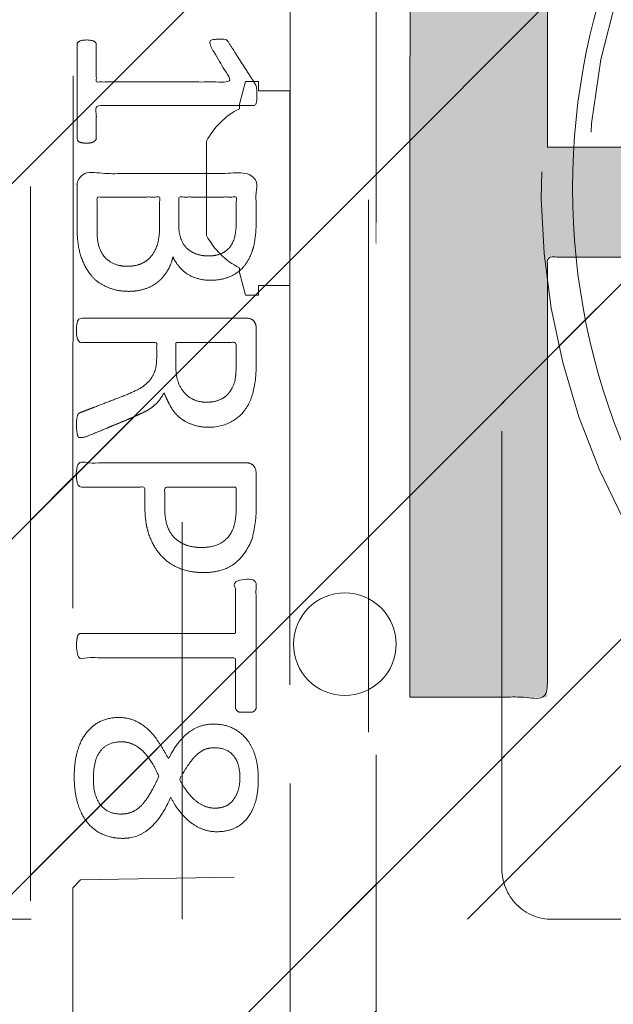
# Model space of a CAD drawing. Header units: inches. Extents: x -462 to -293, y -254 to -12.
# Tile 7 of 89: x -419.36 to -417.88, y -21 to -18.53. Entities that reach past the tile are written whole.
import ezdxf

# ---------------------------------------------------------------- set-up
doc = ezdxf.new("R2010")
doc.units = ezdxf.units.IN
doc.header["$LTSCALE"] = 32
doc.header["$MEASUREMENT"] = 0
doc.linetypes.add('Dash Style-1', pattern=[0.083328, 0.041656, -0.041672])
for name, color, linetype, lineweight in [('Black', 7, 'Continuous', 18), ('DashLine', 7, 'Dash Style-1', 13), ('DashLineFill', 7, 'Dash Style-1', 13), ('Drawing', 7, 'Continuous', 18), ('Metal-Black', 7, 'Continuous', 18), ('Metal-DeskStructure', 7, 'Continuous', 13), ('None', 7, 'Continuous', 18), ('Plastic-BracketCover', 7, 'Continuous', 13), ('SolidLine', 7, 'Continuous', 15), ('WasteShelf_H', 7, 'Continuous', 18), ('Wood_1-H', 7, 'Continuous', 13)]:
    doc.layers.add(name, color=color, linetype=linetype, lineweight=lineweight)
doc.layers.add('Metal-Leg', color=7, linetype='Continuous', lineweight=18, true_color=0x4c4c4c)
pattern_1 = [(45, (0, 0), (-1.61301565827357, 1.935715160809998), []), (45, (-1.0608, 1.0608), (-0.4723460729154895, 0.4167612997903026), [])]

# ---------------------------------------------------------------- blocks, each defined once
blk = doc.blocks.new('Group-32')
at = {"layer": 'WasteShelf_H', "color": 7}
for points, knots in [([(-2.831571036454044, 6.215406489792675), (-2.838953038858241, 6.215406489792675), (-2.852794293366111, 6.218174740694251), (-2.855562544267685, 6.226479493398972), (-2.855562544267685, 6.345512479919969), (-2.855562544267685, 6.464545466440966), (-2.853717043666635, 6.468236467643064), (-2.848180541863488, 6.471927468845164), (-2.838953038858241, 6.473772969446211), (-2.826034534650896, 6.473772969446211), (-2.816807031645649, 6.471927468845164), (-2.811270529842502, 6.470081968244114), (-2.807579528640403, 6.464545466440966), (-2.807579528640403, 6.4156406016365), (-2.807579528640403, 6.368581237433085), (-2.637796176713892, 6.368581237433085), (-2.46801282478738, 6.368581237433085), (-2.49384893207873, 6.411949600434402), (-2.51968503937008, 6.45531796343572), (-2.521530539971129, 6.460854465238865), (-2.523376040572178, 6.470081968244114), (-2.51968503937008, 6.473772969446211), (-2.508612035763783, 6.475618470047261), (-2.496156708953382, 6.475618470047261), (-2.486467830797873, 6.475618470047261), (-2.480931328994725, 6.473772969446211), (-2.477240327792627, 6.470081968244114), (-2.475394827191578, 6.466390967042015), (-2.442175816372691, 6.414717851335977), (-2.408956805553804, 6.363044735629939), (-2.407111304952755, 6.361199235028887), (-2.407111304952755, 6.357508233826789), (-2.405265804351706, 6.35197173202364), (-2.405265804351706, 6.334900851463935), (-2.405265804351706, 6.316907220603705), (-2.408956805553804, 6.311370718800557), (-2.412647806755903, 6.309525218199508), (-2.611036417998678, 6.309525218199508), (-2.807579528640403, 6.309525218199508), (-2.807579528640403, 6.268925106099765), (-2.807579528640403, 6.224633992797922), (-2.811270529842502, 6.220942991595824), (-2.816807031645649, 6.217251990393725), (-2.826034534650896, 6.215406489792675), (-2.831571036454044, 6.215406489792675)], [0, 0, 0, 0.00261032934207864, 0.007830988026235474, 0.0104413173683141, 0.1761946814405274, 0.178805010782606, 0.181415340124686, 0.1840256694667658, 0.1866359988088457, 0.1885937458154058, 0.1905514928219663, 0.1925092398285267, 0.1944669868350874, 0.244388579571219, 0.244388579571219, 0.4244984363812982, 0.4244984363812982, 0.4780496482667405, 0.4780496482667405, 0.4842405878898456, 0.490431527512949, 0.4966224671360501, 0.5028134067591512, 0.507070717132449, 0.5109409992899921, 0.514811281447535, 0.5186815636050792, 0.5186815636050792, 0.5762947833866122, 0.5762947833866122, 0.5787425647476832, 0.5811903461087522, 0.5836381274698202, 0.5902471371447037, 0.593184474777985, 0.5961218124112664, 0.5990591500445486, 0.9118813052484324, 0.9118813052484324, 0.9765012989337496, 0.9823759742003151, 0.9882506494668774, 0.9941253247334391, 1, 1, 1]), ([(-2.726379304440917, 5.84429865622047), (-2.748523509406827, 5.84429865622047), (-2.783588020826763, 5.855369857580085), (-2.813116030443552, 5.873824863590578), (-2.833416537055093, 5.901507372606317), (-2.855562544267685, 5.951334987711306), (-2.855562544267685, 6.058372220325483), (-2.855562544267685, 6.124809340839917), (-2.844489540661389, 6.13957334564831), (-2.63133692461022, 6.13957334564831), (-2.41818430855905, 6.13957334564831), (-2.407111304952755, 6.124809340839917), (-2.407111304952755, 6.066676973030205), (-2.407111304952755, 5.975325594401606), (-2.423720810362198, 5.923653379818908), (-2.451403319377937, 5.890434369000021), (-2.49384983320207, 5.871979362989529), (-2.536294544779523, 5.871979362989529), (-2.565822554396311, 5.879361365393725), (-2.589814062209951, 5.89412537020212), (-2.610114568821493, 5.91811687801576), (-2.615651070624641, 5.931035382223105), (-2.61934207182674, 5.912580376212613), (-2.637795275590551, 5.881206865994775), (-2.665477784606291, 5.857215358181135), (-2.704233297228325, 5.84429865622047), (-2.726379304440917, 5.84429865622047)], [0, 0, 0, 0.03145524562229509, 0.06291049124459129, 0.09436573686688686, 0.1258209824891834, 0.1887314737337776, 0.2661585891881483, 0.2758371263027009, 0.2855156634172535, 0.4355309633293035, 0.4452095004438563, 0.4548880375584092, 0.5214267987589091, 0.5746587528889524, 0.627890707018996, 0.6811226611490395, 0.7343546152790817, 0.7627468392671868, 0.7911390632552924, 0.8195312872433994, 0.8479235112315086, 0.8479235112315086, 0.8859426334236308, 0.9239617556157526, 0.9619808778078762, 1, 1, 1]), ([(-2.730070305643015, 5.907043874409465), (-2.709769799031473, 5.907043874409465), (-2.680241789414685, 5.919962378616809), (-2.659941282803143, 5.94395388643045), (-2.648868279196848, 5.980862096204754), (-2.648868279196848, 6.044531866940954), (-2.648868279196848, 6.080519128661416), (-2.727301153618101, 6.080519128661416), (-2.805734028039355, 6.080519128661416), (-2.805734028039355, 6.037149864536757), (-2.805734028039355, 5.953180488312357), (-2.778051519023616, 5.919962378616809), (-2.748523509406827, 5.907043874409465), (-2.730070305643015, 5.907043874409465)], [0, 0, 0, 0.07915587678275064, 0.1583117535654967, 0.2374676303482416, 0.3166235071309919, 0.419526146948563, 0.419526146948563, 0.6437985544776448, 0.6437985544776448, 0.7678094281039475, 0.8839047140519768, 0.941952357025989, 1, 1, 1]), ([(-2.527067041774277, 5.932880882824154), (-2.510457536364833, 5.932880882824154), (-2.484622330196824, 5.942108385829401), (-2.466167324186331, 5.962408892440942), (-2.456939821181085, 5.9937806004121), (-2.456939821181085, 6.049145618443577), (-2.456939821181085, 6.080519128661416), (-2.528913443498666, 6.080519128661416), (-2.600887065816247, 6.080519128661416), (-2.600887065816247, 6.046377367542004), (-2.600887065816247, 5.990089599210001), (-2.589814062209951, 5.960563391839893), (-2.56951355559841, 5.942108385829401), (-2.541831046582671, 5.932880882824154), (-2.527067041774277, 5.932880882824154)], [0, 0, 0, 0.07449877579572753, 0.1489975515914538, 0.2234963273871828, 0.2979951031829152, 0.3954165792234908, 0.3954165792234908, 0.6189101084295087, 0.6189101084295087, 0.7249275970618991, 0.7936956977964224, 0.8624637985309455, 0.9312318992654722, 1, 1, 1]), ([(-2.846335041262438, 5.477977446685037), (-2.850026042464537, 5.477977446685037), (-2.853717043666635, 5.479822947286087), (-2.855562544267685, 5.487203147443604), (-2.857406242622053, 5.500121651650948), (-2.857406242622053, 5.518576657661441), (-2.855562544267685, 5.529649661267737), (-2.853717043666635, 5.537031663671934), (-2.848180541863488, 5.540722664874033), (-2.842644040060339, 5.542568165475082), (-2.790048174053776, 5.562868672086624), (-2.737452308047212, 5.583169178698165), (-2.71899730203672, 5.590551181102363), (-2.689469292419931, 5.605313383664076), (-2.66732328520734, 5.627459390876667), (-2.656250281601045, 5.656987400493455), (-2.656250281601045, 5.696665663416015), (-2.656250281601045, 5.716043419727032), (-2.751292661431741, 5.716043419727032), (-2.850026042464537, 5.716043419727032), (-2.853717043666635, 5.719732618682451), (-2.855562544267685, 5.727114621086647), (-2.857406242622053, 5.738187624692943), (-2.857406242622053, 5.754797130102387), (-2.855562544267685, 5.765870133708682), (-2.853717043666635, 5.773252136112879), (-2.850026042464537, 5.776943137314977), (-2.638718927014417, 5.776943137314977), (-2.41818430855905, 5.776943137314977), (-2.407111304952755, 5.762179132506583), (-2.407111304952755, 5.706815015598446), (-2.407111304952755, 5.642223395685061), (-2.408956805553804, 5.62007738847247), (-2.410802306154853, 5.610849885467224), (-2.414493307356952, 5.585014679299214), (-2.434793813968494, 5.544413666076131), (-2.464321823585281, 5.518576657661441), (-2.503075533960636, 5.503812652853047), (-2.547367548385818, 5.503812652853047), (-2.584277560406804, 5.516731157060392), (-2.611960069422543, 5.538877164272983), (-2.630413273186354, 5.57209617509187), (-2.637795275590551, 5.590551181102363), (-2.6433317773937, 5.579478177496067), (-2.658095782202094, 5.561023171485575), (-2.678396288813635, 5.546259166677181), (-2.706078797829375, 5.533340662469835), (-2.722688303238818, 5.525958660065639), (-2.771593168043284, 5.505658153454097), (-2.820498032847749, 5.485357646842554), (-2.833416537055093, 5.479822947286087), (-2.844489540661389, 5.477977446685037), (-2.846335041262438, 5.477977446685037)], [0, 0, 0, 0.00401752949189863, 0.008035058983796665, 0.01205258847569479, 0.01607011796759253, 0.02008764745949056, 0.02410517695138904, 0.02812270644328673, 0.03214023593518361, 0.03214023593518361, 0.0709509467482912, 0.0709509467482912, 0.08463415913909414, 0.0983173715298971, 0.1120005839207, 0.125683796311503, 0.1387450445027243, 0.1387450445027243, 0.2028067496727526, 0.2052946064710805, 0.2077824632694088, 0.2102703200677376, 0.2127581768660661, 0.2147484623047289, 0.2167387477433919, 0.2187290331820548, 0.2207193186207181, 0.3326714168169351, 0.3396374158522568, 0.3466034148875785, 0.3918815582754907, 0.4075550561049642, 0.4232285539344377, 0.4232285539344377, 0.4666960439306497, 0.5101635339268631, 0.5536310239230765, 0.5970985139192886, 0.6405660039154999, 0.6840334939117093, 0.7275009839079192, 0.7709684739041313, 0.7709684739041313, 0.7980418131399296, 0.8251151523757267, 0.8521884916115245, 0.8792618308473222, 0.8792618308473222, 0.9581324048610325, 0.9581324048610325, 0.979066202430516, 1, 1, 1]), ([(-2.532603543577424, 5.566559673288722), (-2.504921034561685, 5.566559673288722), (-2.46985832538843, 5.590551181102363), (-2.460630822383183, 5.618231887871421), (-2.458785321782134, 5.627459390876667), (-2.456939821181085, 5.649605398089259), (-2.456939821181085, 5.691129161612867), (-2.456939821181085, 5.716043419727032), (-2.532604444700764, 5.716043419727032), (-2.608269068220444, 5.716043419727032), (-2.608269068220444, 5.687438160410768), (-2.608269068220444, 5.634841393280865), (-2.597196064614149, 5.601622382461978), (-2.575050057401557, 5.577632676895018), (-2.547367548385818, 5.566559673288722), (-2.532603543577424, 5.566559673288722)], [0, 0, 0, 0.1425152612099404, 0.2850305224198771, 0.2850305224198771, 0.3309930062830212, 0.3769554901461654, 0.4458992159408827, 0.4458992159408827, 0.6552813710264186, 0.6552813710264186, 0.7344389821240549, 0.800829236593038, 0.8672194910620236, 0.9336097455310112, 1, 1, 1]), ([(-2.538140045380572, 5.13998798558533), (-2.573204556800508, 5.13998798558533), (-2.626722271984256, 5.162133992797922), (-2.663632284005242, 5.202735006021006), (-2.685778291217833, 5.261789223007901), (-2.685778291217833, 5.329149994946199), (-2.685778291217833, 5.354064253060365), (-2.766056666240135, 5.354064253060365), (-2.850026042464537, 5.354064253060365), (-2.853717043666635, 5.357753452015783), (-2.855562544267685, 5.36513545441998), (-2.857406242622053, 5.376208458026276), (-2.857406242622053, 5.392817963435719), (-2.855562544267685, 5.403890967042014), (-2.853717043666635, 5.411272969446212), (-2.850026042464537, 5.41496397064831), (-2.639641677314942, 5.41496397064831), (-2.4200298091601, 5.41496397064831), (-2.407111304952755, 5.400199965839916), (-2.407111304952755, 5.342990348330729), (-2.407111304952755, 5.280244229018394), (-2.410802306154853, 5.254407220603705), (-2.41818430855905, 5.2174990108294), (-2.440330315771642, 5.180588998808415), (-2.471703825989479, 5.152906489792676), (-2.514148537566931, 5.13998798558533), (-2.538140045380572, 5.13998798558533)], [0, 0, 0, 0.06626756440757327, 0.132535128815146, 0.198802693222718, 0.26507025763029, 0.3039664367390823, 0.3039664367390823, 0.4292971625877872, 0.4350595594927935, 0.4408219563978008, 0.4465843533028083, 0.4523467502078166, 0.4569566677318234, 0.4615665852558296, 0.4661765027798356, 0.4707864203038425, 0.7289384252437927, 0.7450731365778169, 0.7612078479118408, 0.8451067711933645, 0.8709223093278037, 0.8967378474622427, 0.9225533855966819, 0.948368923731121, 0.9741844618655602, 1, 1, 1]), ([(-2.54367654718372, 5.202735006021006), (-2.515994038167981, 5.202735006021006), (-2.479085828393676, 5.223035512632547), (-2.462476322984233, 5.252561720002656), (-2.456939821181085, 5.283935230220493), (-2.456939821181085, 5.32730449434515), (-2.456939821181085, 5.354064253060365), (-2.546444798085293, 5.354064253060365), (-2.635949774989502, 5.354064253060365), (-2.635949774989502, 5.32730449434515), (-2.635949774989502, 5.274707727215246), (-2.623031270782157, 5.237799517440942), (-2.597196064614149, 5.213808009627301), (-2.563977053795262, 5.202735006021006), (-2.54367654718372, 5.202735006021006)], [0, 0, 0, 0.0530976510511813, 0.1061953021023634, 0.1592929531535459, 0.2123906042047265, 0.2979368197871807, 0.2979368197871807, 0.5840684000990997, 0.5840684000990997, 0.6696146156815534, 0.7522109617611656, 0.8348073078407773, 0.9174036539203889, 1, 1, 1]), ([(-2.432948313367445, 4.790050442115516), (-2.438946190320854, 4.790050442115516), (-2.449557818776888, 4.790050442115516), (-2.455094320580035, 4.793741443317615), (-2.458785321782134, 4.799277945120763), (-2.458785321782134, 4.863869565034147), (-2.458785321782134, 4.926615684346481), (-2.652560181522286, 4.926615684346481), (-2.850026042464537, 4.926615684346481), (-2.853717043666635, 4.93030668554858), (-2.855562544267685, 4.937688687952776), (-2.857406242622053, 4.948761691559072), (-2.857406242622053, 4.965371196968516), (-2.855562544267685, 4.976444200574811), (-2.853717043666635, 4.983826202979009), (-2.850026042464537, 4.987517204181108), (-2.652560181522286, 4.987517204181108), (-2.458785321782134, 4.987517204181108), (-2.458785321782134, 5.050263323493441), (-2.458785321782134, 5.114854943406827), (-2.455094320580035, 5.120391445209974), (-2.449557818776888, 5.122236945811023), (-2.440330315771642, 5.124082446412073), (-2.427411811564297, 5.124082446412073), (-2.416338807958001, 5.122236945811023), (-2.410802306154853, 5.120391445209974), (-2.407111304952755, 5.114854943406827), (-2.407111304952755, 4.957066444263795), (-2.407111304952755, 4.799277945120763), (-2.410802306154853, 4.793741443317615), (-2.416338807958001, 4.790050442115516), (-2.427411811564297, 4.790050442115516), (-2.432948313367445, 4.790050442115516)], [0, 0, 0, 0.00304618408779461, 0.005389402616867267, 0.007732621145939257, 0.01007583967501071, 0.08974412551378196, 0.08974412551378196, 0.3357786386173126, 0.3404650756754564, 0.3451515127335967, 0.3498379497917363, 0.3545243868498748, 0.3603824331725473, 0.3662404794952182, 0.3720985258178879, 0.3779565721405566, 0.6854997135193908, 0.6854997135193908, 0.7850850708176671, 0.788014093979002, 0.790943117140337, 0.7938721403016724, 0.7968011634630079, 0.7989979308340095, 0.8011946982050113, 0.8033914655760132, 0.805588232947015, 0.9912129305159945, 0.9934096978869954, 0.9956064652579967, 0.9978032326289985, 1, 1, 1]), ([(-2.741141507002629, 4.474408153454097), (-2.768824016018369, 4.474408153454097), (-2.814961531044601, 4.494708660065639), (-2.846335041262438, 4.535309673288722), (-2.8629427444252, 4.592518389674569), (-2.8629427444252, 4.66264741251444), (-2.848180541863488, 4.71801062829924), (-2.818652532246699, 4.756766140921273), (-2.778051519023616, 4.777066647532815), (-2.730070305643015, 4.777066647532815), (-2.695005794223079, 4.762302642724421), (-2.665477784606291, 4.736465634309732), (-2.639640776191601, 4.697710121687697), (-2.626722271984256, 4.673720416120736), (-2.615651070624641, 4.695864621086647), (-2.591659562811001, 4.727238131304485), (-2.563977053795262, 4.749384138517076), (-2.532603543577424, 4.760457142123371), (-2.490158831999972, 4.760457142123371), (-2.449557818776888, 4.743847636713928), (-2.41818430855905, 4.708783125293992), (-2.401574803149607, 4.657110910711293), (-2.401574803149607, 4.586981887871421), (-2.41818430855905, 4.537155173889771), (-2.445866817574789, 4.505781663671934), (-2.482776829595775, 4.49101765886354), (-2.523376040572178, 4.49101765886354), (-2.554749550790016, 4.502090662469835), (-2.584277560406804, 4.524236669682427), (-2.610114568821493, 4.555610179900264), (-2.621185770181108, 4.577754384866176), (-2.654404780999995, 4.500246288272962), (-2.720842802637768, 4.474408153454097), (-2.741141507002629, 4.474408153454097)], [0, 0, 0, 0.04094521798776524, 0.08189043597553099, 0.1228356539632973, 0.1637808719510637, 0.2006315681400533, 0.2374822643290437, 0.2743329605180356, 0.3111836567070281, 0.3382051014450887, 0.3652265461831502, 0.3922479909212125, 0.419269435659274, 0.419269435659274, 0.4438221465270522, 0.4683748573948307, 0.4929275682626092, 0.5174802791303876, 0.5493964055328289, 0.5813125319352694, 0.6132286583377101, 0.64514478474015, 0.6770609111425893, 0.7089770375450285, 0.7408931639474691, 0.7728092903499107, 0.7994082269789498, 0.8260071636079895, 0.8526061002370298, 0.8792050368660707, 0.8792050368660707, 0.969801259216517, 1, 1, 1]), ([(-2.746678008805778, 4.535309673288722), (-2.730070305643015, 4.535309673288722), (-2.704233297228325, 4.546382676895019), (-2.682087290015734, 4.570372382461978), (-2.661786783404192, 4.605436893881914), (-2.650713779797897, 4.629428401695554), (-2.659941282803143, 4.651574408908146), (-2.682087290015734, 4.684793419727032), (-2.704233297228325, 4.705092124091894), (-2.730070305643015, 4.716165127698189), (-2.814961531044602, 4.716166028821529), (-2.814961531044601, 4.579599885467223), (-2.778051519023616, 4.535309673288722), (-2.746678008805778, 4.535309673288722)], [0, 0, 0, 0.06216596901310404, 0.1243319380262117, 0.1864979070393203, 0.2486638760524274, 0.2486638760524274, 0.3051080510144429, 0.3615522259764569, 0.4179964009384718, 0.4744405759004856, 0.7425831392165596, 0.8712915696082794, 1, 1, 1]), ([(-2.510457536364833, 4.550073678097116), (-2.49569533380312, 4.550073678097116), (-2.473549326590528, 4.559301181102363), (-2.456939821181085, 4.579599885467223), (-2.447712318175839, 4.607282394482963), (-2.447712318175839, 4.66264741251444), (-2.480931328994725, 4.701401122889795), (-2.525221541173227, 4.701401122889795), (-2.547367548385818, 4.692173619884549), (-2.56766805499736, 4.671874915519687), (-2.587968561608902, 4.6423469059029), (-2.599041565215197, 4.622046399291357), (-2.580586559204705, 4.586981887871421), (-2.536294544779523, 4.550073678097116), (-2.510457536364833, 4.550073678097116)], [0, 0, 0, 0.06481896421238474, 0.1296379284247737, 0.1944568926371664, 0.2592758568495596, 0.3889137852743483, 0.518551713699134, 0.5833746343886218, 0.648197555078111, 0.7130204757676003, 0.7778433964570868, 0.7778433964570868, 0.8889216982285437, 1, 1, 1])]:
    blk.add_open_spline(points, degree=2, knots=knots, dxfattribs=at)
blk = doc.blocks.new('1BRPT8_Cover (2D)')
at = {"layer": 'DashLineFill', "linetype": 'Continuous', "lineweight": 13}
h = blk.add_hatch(dxfattribs=at)
h.set_pattern_fill('Steel', color=253, style=0, pattern_type=2)
h.set_pattern_definition(pattern_1)
h.paths.add_polyline_path([(-1.594488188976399, -8.763779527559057), (-2.322834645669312, -8.763779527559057), (-2.322834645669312, -8.751066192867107), (-2.826068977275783, -8.742282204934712), (-2.866441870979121, -8.70280193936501), (-2.866441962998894, -6.672971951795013), (-2.84717538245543, -6.653289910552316), (-2.322834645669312, -6.644137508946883), (-2.322834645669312, -6.584208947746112), (-2.847175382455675, -6.575056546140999), (-2.866441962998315, -6.555374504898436), (-2.866441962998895, -4.468247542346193), (-2.847175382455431, -4.448565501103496), (-2.322834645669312, -4.439413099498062), (-2.322834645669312, -4.37948453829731), (-2.847175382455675, -4.370332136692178), (-2.866441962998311, -4.350650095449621), (-2.866441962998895, -2.263523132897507), (-2.847175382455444, -2.243841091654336), (-2.322834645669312, -2.234688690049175), (-2.322834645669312, -2.174760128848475), (-2.847175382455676, -2.165607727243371), (-2.866441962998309, -2.145925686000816), (-2.866441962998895, -0.05879872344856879), (-2.847175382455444, -0.03911668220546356), (-2.322834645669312, -0.02996428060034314), (-2.322834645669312, 0.02996428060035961), (-2.847175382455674, 0.03911668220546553), (-2.866441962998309, 0.05879872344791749), (-2.866441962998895, 2.145925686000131), (-2.847175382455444, 2.165607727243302), (-2.322834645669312, 2.174760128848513), (-2.322834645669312, 2.234688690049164), (-2.847175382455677, 2.243841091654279), (-2.866441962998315, 2.263523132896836), (-2.866441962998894, 4.350650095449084), (-2.84717538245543, 4.37033213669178), (-2.322834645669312, 4.379484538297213), (-2.322834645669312, 4.439413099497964), (-2.847175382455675, 4.448565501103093), (-2.866441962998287, 4.46824754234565), (-2.865499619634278, 6.55537450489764), (-2.84717538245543, 6.575056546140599), (-2.322834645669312, 6.584208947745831), (-2.322834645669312, 6.644137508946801), (-2.847175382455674, 6.653289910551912), (-2.866441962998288, 6.672971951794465), (-2.866441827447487, 8.702801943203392), (-2.826068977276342, 8.742282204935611), (-1.594488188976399, 8.763779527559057), (-1.594488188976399, 8.858267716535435), (-2.97244094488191, 8.858267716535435), (-2.97244094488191, -8.858267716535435), (-1.594488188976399, -8.858267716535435)])
h = blk.add_hatch(dxfattribs=at)
h.set_pattern_fill('Steel', color=253, style=0, pattern_type=2)
h.set_pattern_definition(pattern_1)
h.paths.add_polyline_path([(-2.322834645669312, 8.858267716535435), (-2.322834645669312, -8.858267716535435), (-2.97244094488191, -8.858267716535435), (-2.97244094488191, 8.858267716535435)])
at = {"layer": 'DashLineFill', "flags": 128}
for points in [[(-1.594488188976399, -8.763779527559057), (-2.322834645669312, -8.763779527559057), (-2.322834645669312, -8.751066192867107), (-2.826068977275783, -8.742282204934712), (-2.866441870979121, -8.70280193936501), (-2.866441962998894, -6.672971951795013), (-2.84717538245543, -6.653289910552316), (-2.322834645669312, -6.644137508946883), (-2.322834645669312, -6.584208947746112), (-2.847175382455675, -6.575056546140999), (-2.866441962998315, -6.555374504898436), (-2.866441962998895, -4.468247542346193), (-2.847175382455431, -4.448565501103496), (-2.322834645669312, -4.439413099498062), (-2.322834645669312, -4.37948453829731), (-2.847175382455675, -4.370332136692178), (-2.866441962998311, -4.350650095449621), (-2.866441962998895, -2.263523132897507), (-2.847175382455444, -2.243841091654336), (-2.322834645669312, -2.234688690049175), (-2.322834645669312, -2.174760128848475), (-2.847175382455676, -2.165607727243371), (-2.866441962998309, -2.145925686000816), (-2.866441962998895, -0.05879872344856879), (-2.847175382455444, -0.03911668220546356), (-2.322834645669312, -0.02996428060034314), (-2.322834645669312, 0.02996428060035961), (-2.847175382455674, 0.03911668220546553), (-2.866441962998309, 0.05879872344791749), (-2.866441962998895, 2.145925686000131), (-2.847175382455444, 2.165607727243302), (-2.322834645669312, 2.174760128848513), (-2.322834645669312, 2.234688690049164), (-2.847175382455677, 2.243841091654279), (-2.866441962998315, 2.263523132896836), (-2.866441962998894, 4.350650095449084), (-2.84717538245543, 4.37033213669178), (-2.322834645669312, 4.379484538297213), (-2.322834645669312, 4.439413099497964), (-2.847175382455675, 4.448565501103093), (-2.866441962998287, 4.46824754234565), (-2.865499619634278, 6.55537450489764), (-2.84717538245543, 6.575056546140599), (-2.322834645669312, 6.584208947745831), (-2.322834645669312, 6.644137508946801), (-2.847175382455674, 6.653289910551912), (-2.866441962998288, 6.672971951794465), (-2.866441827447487, 8.702801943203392), (-2.826068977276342, 8.742282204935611), (-1.594488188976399, 8.763779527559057), (-1.594488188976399, 8.858267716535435), (-2.97244094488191, 8.858267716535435), (-2.97244094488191, -8.858267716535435), (-1.594488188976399, -8.858267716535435)], [(-2.322834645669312, 8.858267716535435), (-2.322834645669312, -8.858267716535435), (-2.97244094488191, -8.858267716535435), (-2.97244094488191, 8.858267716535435)]]:
    blk.add_lwpolyline(points, close=True, dxfattribs=at)
at = {"layer": 'WasteShelf_H', "color": 7}
blk.add_blockref('Group-32', (0, 0), dxfattribs=at)
blk = doc.blocks.new('1BRPT9-Bracket (2D)')
at = {"layer": 'DashLineFill', "linetype": 'Continuous', "lineweight": 13}
h = blk.add_hatch(dxfattribs=at)
h.set_pattern_fill('Steel', color=253, style=0, pattern_type=2)
h.set_pattern_definition(pattern_1)
edge = h.paths.add_edge_path()
edge.add_arc((1.677931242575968, -8.488188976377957), 0.2519685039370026, 269.999999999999, 360.0000000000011)
edge.add_line((1.929899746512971, -8.488188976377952), (1.929899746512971, -7.480314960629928))
edge.add_line((1.929899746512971, -7.480314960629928), (2.323600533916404, -7.480314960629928))
edge.add_line((2.323600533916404, -7.480314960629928), (2.323600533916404, 7.461135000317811))
edge.add_line((2.323600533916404, 7.461135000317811), (1.929899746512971, 7.480314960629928))
edge.add_line((1.929899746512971, 7.480314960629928), (1.929899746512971, 8.488188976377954))
edge.add_arc((1.677931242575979, 8.488188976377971), 0.2519685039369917, 359.999999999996, 450.0000000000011)
edge.add_line((1.677931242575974, 8.740157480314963), (-2.32206875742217, 8.740157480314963))
edge.add_line((-2.32206875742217, 8.740157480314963), (-2.32206875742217, -8.74015748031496))
edge.add_line((-2.32206875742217, -8.74015748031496), (1.677931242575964, -8.74015748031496))
at = {"layer": 'DashLineFill'}
blk.add_line((-2.125218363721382, 8.740157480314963), (-2.125218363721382, -8.74015748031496), dxfattribs=at)
at = {"layer": 'DashLineFill', "flags": 128}
blk.add_lwpolyline([(1.677931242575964, -8.74015748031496, 0.4142135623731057), (1.929899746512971, -8.488188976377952), (1.929899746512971, -7.480314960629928), (2.323600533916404, -7.480314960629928), (2.323600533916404, 7.461135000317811), (1.929899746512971, 7.480314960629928), (1.929899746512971, 8.488188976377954, 0.4142135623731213), (1.677931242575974, 8.740157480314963), (-2.32206875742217, 8.740157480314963), (-2.32206875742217, -8.74015748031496)], format="xyb", close=True, dxfattribs=at)
blk = doc.blocks.new('Group-52')
at = {"layer": 'DashLineFill', "linetype": 'Continuous', "lineweight": 13}
h = blk.add_hatch(dxfattribs=at)
h.set_pattern_fill('Steel', color=253, style=0, pattern_type=2)
h.set_pattern_definition(pattern_1)
h.paths.add_polyline_path([(-2.066929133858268, 1.397637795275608), (2.066929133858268, 1.397637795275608), (2.066929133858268, 0.1377952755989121), (2.106299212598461, 0.1377952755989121), (2.106299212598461, -0.1377952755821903), (2.066929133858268, -0.1377952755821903), (2.066929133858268, -5.275590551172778), (2.106299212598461, -5.275590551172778), (2.106299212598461, -5.55118110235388), (2.066929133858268, -5.55118110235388), (2.066929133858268, -5.82677165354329), (-2.066929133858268, -5.82677165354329), (-2.066929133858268, -5.55118110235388), (-2.106299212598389, -5.55118110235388), (-2.106299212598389, -5.275590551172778), (-2.066929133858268, -5.275590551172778), (-2.066929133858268, -0.1377952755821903), (-2.106299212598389, -0.1377952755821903), (-2.106299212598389, 0.1377952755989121), (-2.066929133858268, 0.1377952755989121)])
at = {"layer": 'DashLineFill', "flags": 128}
blk.add_lwpolyline([(-2.066929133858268, 1.397637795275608), (2.066929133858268, 1.397637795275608), (2.066929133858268, 0.1377952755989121), (2.106299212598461, 0.1377952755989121), (2.106299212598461, -0.1377952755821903), (2.066929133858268, -0.1377952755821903), (2.066929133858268, -5.275590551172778), (2.106299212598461, -5.275590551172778), (2.106299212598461, -5.55118110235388), (2.066929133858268, -5.55118110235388), (2.066929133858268, -5.82677165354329), (-2.066929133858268, -5.82677165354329), (-2.066929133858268, -5.55118110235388), (-2.106299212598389, -5.55118110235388), (-2.106299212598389, -5.275590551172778), (-2.066929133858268, -5.275590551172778), (-2.066929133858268, -0.1377952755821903), (-2.106299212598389, -0.1377952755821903), (-2.106299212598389, 0.1377952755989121), (-2.066929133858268, 0.1377952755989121)], close=True, dxfattribs=at)
blk = doc.blocks.new('TL14_upper_leg (2D)')
at = {"layer": 'SolidLine', "flags": 128}
blk.add_lwpolyline([(-2.322834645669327, 0.2436987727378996), (-2.401574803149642, 0.2436987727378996), (-2.401574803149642, 0.2677219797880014), (-2.434055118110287, 0.2677219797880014), (-2.4493110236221, 0.2107861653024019), (-2.4493110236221, 0.1992105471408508, 0.1579749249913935), (-2.531479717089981, 0.1180761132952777), (-2.531479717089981, -0.1180652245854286, 0.1560270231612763), (-2.4493110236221, -0.1991401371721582), (-2.4493110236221, -0.2107752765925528), (-2.434055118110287, -0.2677110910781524), (-2.401574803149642, -0.2677110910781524), (-2.401574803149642, -0.2436878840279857), (-2.322834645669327, -0.2436878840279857)], format="xyb", close=True, dxfattribs=at)
at = {"layer": 'DashLine', "color": 7}
blk.add_blockref('Group-52', (0, 0), dxfattribs=at)
blk = doc.blocks.new('Group-54')
at = {"layer": 'Metal-DeskStructure', "linetype": 'Continuous', "lineweight": 0, "true_color": 0xff0000}
h = blk.add_hatch(color=1, dxfattribs=at)
h.paths.add_polyline_path([(-2.021668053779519, -1.274606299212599), (-2.021668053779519, 1.274606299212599), (-0.9063873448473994, 1.274606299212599), (-0.825984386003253, 1.273487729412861), (-0.7505603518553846, 1.270132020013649), (-0.6801152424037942, 1.264539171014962), (-0.6146490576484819, 1.256709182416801), (-0.5541617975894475, 1.246642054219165), (-0.4986534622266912, 1.234337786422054), (-0.4481240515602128, 1.219796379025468), (-0.4025735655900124, 1.203017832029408), (-0.3605890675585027, 1.18341340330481), (-0.3207576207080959, 1.160394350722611), (-0.2830792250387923, 1.133960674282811), (-0.2475538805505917, 1.10411237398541), (-0.2141815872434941, 1.070849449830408), (-0.1829623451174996, 1.034171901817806), (-0.1538961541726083, 0.9940797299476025), (-0.1269830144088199, 0.9505729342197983), (-0.1027611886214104, 0.9047532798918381), (-0.08176893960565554, 0.8577225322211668), (-0.06400626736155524, 0.8094806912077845), (-0.04947317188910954, 0.7600277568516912), (-0.03816965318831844, 0.7093637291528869), (-0.03009571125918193, 0.6574886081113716), (-0.02525134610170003, 0.604402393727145), (-0.02363655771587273, 0.5501050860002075), (-0.02630264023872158, 0.4809719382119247), (-0.03430088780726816, 0.4145973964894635), (-0.04763130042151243, 0.3509814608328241), (-0.06629387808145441, 0.2901241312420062), (-0.09028862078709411, 0.23202540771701), (-0.1196155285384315, 0.1766852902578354), (-0.1542746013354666, 0.1241037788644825), (-0.1942658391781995, 0.0742808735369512), (-0.2398415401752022, 0.02804076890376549), (-0.2912540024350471, -0.01379234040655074), (-0.3485032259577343, -0.05121845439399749), (-0.4115892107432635, -0.08423757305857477), (-0.4805119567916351, -0.1128496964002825), (-0.5552714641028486, -0.1370548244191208), (-0.6358677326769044, -0.1568529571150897), (-0.7223007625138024, -0.172244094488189), (-0.6914852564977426, -0.1878368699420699), (-0.6625536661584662, -0.2033960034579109), (-0.6355059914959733, -0.2189214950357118), (-0.6103422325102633, -0.2344133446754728), (-0.5870623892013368, -0.2498715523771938), (-0.5656664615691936, -0.2652961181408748), (-0.5461544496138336, -0.2806870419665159), (-0.528526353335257, -0.2960443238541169), (-0.4937411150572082, -0.3297530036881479), (-0.4593595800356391, -0.3652110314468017), (-0.4253817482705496, -0.4024184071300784), (-0.3918076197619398, -0.4413751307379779), (-0.3586371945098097, -0.4820812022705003), (-0.3258704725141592, -0.5245366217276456), (-0.2935074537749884, -0.5687413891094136), (-0.2615481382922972, -0.6146955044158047), (0.1636796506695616, -1.274606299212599), (-0.2335580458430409, -1.274606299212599), (-0.5618991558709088, -0.7707919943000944), (-0.5969114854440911, -0.7177646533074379), (-0.6303594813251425, -0.667950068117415), (-0.6622431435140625, -0.6213482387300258), (-0.6925624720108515, -0.57795916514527), (-0.7213174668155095, -0.5377828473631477), (-0.7485081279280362, -0.5008192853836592), (-0.7741344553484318, -0.4670684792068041), (-0.7981964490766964, -0.4365304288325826), (-0.8211735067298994, -0.408532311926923), (-0.8435450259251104, -0.3824013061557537), (-0.8653110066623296, -0.3581374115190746), (-0.8864714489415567, -0.3357406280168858), (-0.907026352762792, -0.3152109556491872), (-0.9269757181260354, -0.2965483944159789), (-0.9463195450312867, -0.2797529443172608), (-0.9650578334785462, -0.264824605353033), (-0.9835185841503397, -0.2513512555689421), (-1.002029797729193, -0.2389207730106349), (-1.020591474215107, -0.2275331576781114), (-1.03920361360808, -0.2171884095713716), (-1.057866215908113, -0.2078865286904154), (-1.076579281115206, -0.1996275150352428), (-1.09534280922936, -0.192411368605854), (-1.114156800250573, -0.1862380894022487), (-1.129261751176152, -0.182958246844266), (-1.146587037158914, -0.1801157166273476), (-1.166132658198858, -0.1777104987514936), (-1.187898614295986, -0.1757425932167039), (-1.211884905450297, -0.1742120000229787), (-1.238091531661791, -0.1731187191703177), (-1.266518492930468, -0.1724627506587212), (-1.297165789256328, -0.172244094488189), (-1.677179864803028, -0.172244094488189), (-1.677179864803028, -1.274606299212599)])
h.paths.add_polyline_path([(-1.677179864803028, 0.1033464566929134), (-0.9720553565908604, 0.1033464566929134), (-0.9173711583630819, 0.1041370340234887), (-0.8658156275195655, 0.1065087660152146), (-0.8173887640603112, 0.1104616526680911), (-0.7720905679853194, 0.1159956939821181), (-0.7299210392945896, 0.1231108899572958), (-0.6908801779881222, 0.131807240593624), (-0.654967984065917, 0.1420847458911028), (-0.6221844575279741, 0.1539434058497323), (-0.591907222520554, 0.1675514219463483), (-0.5635139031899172, 0.183076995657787), (-0.5370044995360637, 0.2005201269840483), (-0.5123790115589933, 0.2198808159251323), (-0.4896374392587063, 0.2411590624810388), (-0.4687797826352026, 0.2643548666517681), (-0.4498060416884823, 0.2894682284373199), (-0.4327162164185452, 0.3164991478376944), (-0.4175775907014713, 0.3447916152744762), (-0.4044574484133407, 0.3736896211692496), (-0.3933557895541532, 0.4031931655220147), (-0.3842726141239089, 0.4333022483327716), (-0.3772079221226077, 0.4640168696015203), (-0.3721617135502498, 0.4953370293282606), (-0.369133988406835, 0.5272627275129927), (-0.3681247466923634, 0.5597939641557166), (-0.3700927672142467, 0.6066395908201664), (-0.3759968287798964, 0.6513658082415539), (-0.3858369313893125, 0.693972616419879), (-0.399613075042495, 0.7344600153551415), (-0.417325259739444, 0.7728280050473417), (-0.4389734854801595, 0.8090765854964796), (-0.4645577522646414, 0.8432057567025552), (-0.4940780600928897, 0.8752155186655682), (-0.5278540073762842, 0.9042311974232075), (-0.5662051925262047, 0.9293781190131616), (-0.609131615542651, 0.9506562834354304), (-0.6566332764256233, 0.9680656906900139), (-0.7087101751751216, 0.9816063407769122), (-0.7653623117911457, 0.9912782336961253), (-0.8265896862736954, 0.9970813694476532), (-0.8923922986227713, 0.9990157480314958), (-1.677179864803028, 0.9990157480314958)])
at = {"layer": 'Metal-DeskStructure', "color": 7}
for points, knots in [([(-2.021668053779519, -1.274606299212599), (-2.021668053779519, 0), (-2.021668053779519, 1.274606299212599), (-1.464027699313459, 1.274606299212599), (-0.5748176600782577, 1.274606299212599), (-0.2303294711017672, 1.131429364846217), (-0.02363655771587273, 0.7697165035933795), (-0.02363655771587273, 0.2680552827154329), (-0.3648951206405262, -0.1194935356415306), (-0.7223007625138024, -0.172244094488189), (-0.595270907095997, -0.2346824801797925), (-0.528526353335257, -0.2960443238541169), (-0.3885779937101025, -0.4273803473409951), (-0.2615481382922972, -0.6146955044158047), (-0.04893424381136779, -0.9446509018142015), (0.1636796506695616, -1.274606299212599), (-0.03493919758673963, -1.274606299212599), (-0.2335580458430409, -1.274606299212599), (-0.397728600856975, -1.022699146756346), (-0.561899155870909, -0.7707919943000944), (-0.7050771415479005, -0.5522571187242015), (-0.8913157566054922, -0.3208037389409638), (-1.0387999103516, -0.2088454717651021), (-1.114156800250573, -0.1862380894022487), (-1.170135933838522, -0.172244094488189), (-1.487172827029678, -0.172244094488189), (-1.677179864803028, -0.172244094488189), (-1.677179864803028, -0.7234251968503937), (-1.677179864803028, -1.274606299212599), (-1.849423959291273, -1.274606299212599), (-2.021668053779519, -1.274606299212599)], [0, 0, 0, 0.1376097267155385, 0.1376097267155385, 0.1978139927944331, 0.2336110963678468, 0.2694081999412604, 0.305205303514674, 0.3511799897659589, 0.3971546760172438, 0.3971546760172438, 0.415167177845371, 0.415167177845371, 0.4532969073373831, 0.4532969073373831, 0.5194264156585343, 0.5194264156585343, 0.5528882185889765, 0.5528882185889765, 0.6035447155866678, 0.6035447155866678, 0.6475600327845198, 0.6915753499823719, 0.735590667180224, 0.735590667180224, 0.7678723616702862, 0.8161582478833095, 0.8161582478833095, 0.95622815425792, 0.95622815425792, 1, 1, 1]), ([(-1.677179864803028, 0.1033464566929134), (-1.324617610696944, 0.1033464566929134), (-0.7470612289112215, 0.1033464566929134), (-0.4973076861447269, 0.2045403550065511), (-0.3681247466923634, 0.4284579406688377), (-0.3681247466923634, 0.7514152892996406), (-0.620031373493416, 0.9990157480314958), (-1.2847860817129, 0.9990157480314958), (-1.677179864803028, 0.9990157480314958), (-1.677179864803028, 0.5511811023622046), (-1.677179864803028, 0.1033464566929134)], [0, 0, 0, 0.1307339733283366, 0.2141642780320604, 0.2975945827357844, 0.3810248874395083, 0.5027510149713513, 0.6244771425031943, 0.7998494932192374, 0.7998494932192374, 1, 1, 1])]:
    blk.add_open_spline(points, degree=2, knots=knots, dxfattribs=at)
blk = doc.blocks.new('SlateLegLocator-R3')
at = {"color": 255, "linetype": 'Dash Style-1', "lineweight": 5}
blk.add_wipeout([(-2.106299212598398, 1.3779527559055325), (2.1062992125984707, 1.3779527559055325), (2.1062992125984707, -5.807086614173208), (-2.106299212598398, -5.807086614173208)], dxfattribs=at).dxf.layer = 'Black'
at = {"layer": 'Black', "linetype": 'Dash Style-1', "lineweight": 5, "flags": 128}
blk.add_lwpolyline([(-2.106299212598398, 1.377952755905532), (2.10629921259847, 1.377952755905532), (2.10629921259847, -5.807086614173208), (-2.106299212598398, -5.807086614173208)], close=True, dxfattribs=at)
at = {"layer": 'Metal-DeskStructure', "color": 7}
blk.add_blockref('Group-54', (0, 0), dxfattribs=at)
blk = doc.blocks.new('ReturnEnd-R3 (2D)')
at = {"layer": 'Metal-Black', "color": 7}
blk.add_blockref('1BRPT9-Bracket (2D)', (-0.0001991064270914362, -6.10236220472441), dxfattribs=at)
at = {"layer": 'Metal-Leg', "color": 7}
blk.add_blockref('TL14_upper_leg (2D)', (0, 0), dxfattribs=at)
at = {"layer": 'Plastic-BracketCover', "color": 7}
blk.add_blockref('1BRPT8_Cover (2D)', (-0.0001991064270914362, -6.10236220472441), dxfattribs=at)
at = {"layer": 'Metal-DeskStructure', "color": 7}
blk.add_blockref('SlateLegLocator-R3', (0, 0), dxfattribs=at)
blk = doc.blocks.new('Group-66')
at = {"layer": 'SolidLine', "color": 7}
blk.add_blockref('ReturnEnd-R3 (2D)', (-68.97637795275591, -5.31496062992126), dxfattribs=at)
blk = doc.blocks.new('SL Runoff Utility L Desk2 (2D)')
at = {"layer": 'None'}
blk.add_blockref('Group-66', (0, 0), dxfattribs=at)
at = {"layer": 'Drawing', "color": 0, "flags": 1}
for tag in ['Tag', 'Catalog', 'Option1', 'Option2', 'Option3', 'Option4', 'Option5', 'Option6', 'Option7', 'Option8', 'Option9', 'Option10', 'Option11', 'Option12', 'Custom', 'FinishGroup', 'Discount', 'Item2', 'Item3', 'Item6', 'Item9', 'Item10', 'Item12', 'Item13', 'Item16', 'Item19', 'Item20', 'Item21', 'Item22', 'Item23', 'Item24', 'Item25', 'Item8', 'Item18', 'Item1', 'Item4', 'Item5', 'Item7', 'Item11', 'Item14', 'Item15', 'Item17']:
    blk.add_attdef(tag, (-64.77952755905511, -74.68547244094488), '', height=0.007086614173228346, dxfattribs=at)
blk = doc.blocks.new('1BRPFX-Ped_Plate (2D)')
at = {"layer": 'DashLineFill', "linetype": 'Continuous', "lineweight": 13}
h = blk.add_hatch(dxfattribs=at)
h.set_pattern_fill('Steel', color=253, style=0, pattern_type=2)
h.set_pattern_definition(pattern_1)
edge = h.paths.add_edge_path()
edge.add_arc((-4.145669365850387, -1.704724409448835), 0.125984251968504, 180, 270.0000000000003)
edge.add_line((-4.145669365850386, -1.830708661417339), (4.145669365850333, -1.830708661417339))
edge.add_arc((4.145669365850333, -1.704724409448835), 0.125984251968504, 270.0000000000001, 360)
edge.add_line((4.271653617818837, -1.704724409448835), (4.271653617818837, 1.704724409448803))
edge.add_arc((4.145669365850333, 1.704724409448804), 0.1259842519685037, 359.9999999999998, 450.0000000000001)
edge.add_line((4.145669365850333, 1.830708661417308), (-4.145669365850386, 1.830708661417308))
edge.add_arc((-4.145669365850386, 1.704724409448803), 0.1259842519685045, 89.99999999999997, 179.9999999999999)
edge.add_line((-4.271653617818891, 1.704724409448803), (-4.271653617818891, -1.704724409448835))
at = {"layer": 'DashLine'}
blk.add_line((-2.632295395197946, 1.830708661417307), (-2.632295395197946, -1.83070866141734), dxfattribs=at)
at = {"layer": 'DashLineFill', "flags": 128}
blk.add_lwpolyline([(-4.271653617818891, -1.704724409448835, 0.4142135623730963), (-4.145669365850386, -1.830708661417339), (4.145669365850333, -1.830708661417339, 0.4142135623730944), (4.271653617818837, -1.704724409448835), (4.271653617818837, 1.704724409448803, 0.4142135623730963), (4.145669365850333, 1.830708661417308), (-4.145669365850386, 1.830708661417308, 0.4142135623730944), (-4.271653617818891, 1.704724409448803)], format="xyb", close=True, dxfattribs=at)
at = {"layer": 'SolidLine', "flags": 128}
blk.add_lwpolyline([(-2.224409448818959, -1.013188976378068), (-2.211810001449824, -1.01380794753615), (-2.199331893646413, -1.015658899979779), (-2.1870952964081, -1.018724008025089), (-2.175218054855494, -1.022973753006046), (-2.163814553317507, -1.028367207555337), (-2.152994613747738, -1.034852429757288), (-2.142862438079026, -1.042366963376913), (-2.133515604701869, -1.050838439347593), (-2.12504412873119, -1.060185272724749), (-2.117529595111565, -1.070317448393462), (-2.111044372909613, -1.08113738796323), (-2.105650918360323, -1.092540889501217), (-2.101401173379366, -1.104418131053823), (-2.098336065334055, -1.116654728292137), (-2.096485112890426, -1.129132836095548), (-2.095866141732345, -1.141732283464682), (-2.096485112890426, -1.154331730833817), (-2.098336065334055, -1.166809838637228), (-2.101401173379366, -1.179046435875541), (-2.105650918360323, -1.190923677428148), (-2.111044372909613, -1.202327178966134), (-2.117529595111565, -1.213147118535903), (-2.12504412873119, -1.223279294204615), (-2.133515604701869, -1.232626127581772), (-2.142862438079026, -1.241097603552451), (-2.152994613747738, -1.248612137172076), (-2.163814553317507, -1.255097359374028), (-2.175218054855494, -1.260490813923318), (-2.1870952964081, -1.264740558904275), (-2.199331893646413, -1.267805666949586), (-2.211810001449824, -1.269656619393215), (-2.224409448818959, -1.270275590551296), (-2.237008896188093, -1.269656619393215), (-2.249487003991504, -1.267805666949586), (-2.261723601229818, -1.264740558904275), (-2.273600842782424, -1.260490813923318), (-2.285004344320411, -1.255097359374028), (-2.295824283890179, -1.248612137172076), (-2.305956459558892, -1.241097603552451), (-2.315303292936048, -1.232626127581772), (-2.323774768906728, -1.223279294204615), (-2.331289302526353, -1.213147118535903), (-2.337774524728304, -1.202327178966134), (-2.343167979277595, -1.190923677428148), (-2.347417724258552, -1.179046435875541), (-2.350482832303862, -1.166809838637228), (-2.352333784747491, -1.154331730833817), (-2.352952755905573, -1.141732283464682), (-2.352333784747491, -1.129132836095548), (-2.350482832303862, -1.116654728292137), (-2.347417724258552, -1.104418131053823), (-2.343167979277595, -1.092540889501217), (-2.337774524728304, -1.08113738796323), (-2.331289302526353, -1.070317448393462), (-2.323774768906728, -1.060185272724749), (-2.315303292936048, -1.050838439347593), (-2.305956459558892, -1.042366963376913), (-2.295824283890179, -1.034852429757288), (-2.285004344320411, -1.028367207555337), (-2.273600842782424, -1.022973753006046), (-2.261723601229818, -1.018724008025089), (-2.249487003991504, -1.015658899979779), (-2.237008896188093, -1.01380794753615)], close=True, dxfattribs=at)
blk = doc.blocks.new('1BRPFY-Leg_Plate (2D)')
at = {"layer": 'DashLineFill', "linetype": 'Continuous', "lineweight": 13}
h = blk.add_hatch(dxfattribs=at)
h.set_pattern_fill('Steel', color=253, style=0, pattern_type=2)
h.set_pattern_definition(pattern_1)
edge = h.paths.add_edge_path()
edge.add_arc((-1.704724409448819, -1.704724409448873), 0.125984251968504, 179.9999999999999, 269.9999999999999)
edge.add_line((-1.704724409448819, -1.830708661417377), (1.704724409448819, -1.830708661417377))
edge.add_arc((1.704724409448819, -1.704724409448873), 0.125984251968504, 270.0000000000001, 360.0000000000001)
edge.add_line((1.830708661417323, -1.704724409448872), (1.830708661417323, 1.704724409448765))
edge.add_arc((1.704724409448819, 1.704724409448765), 0.1259842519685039, 0, 90)
edge.add_line((1.704724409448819, 1.830708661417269), (-1.704724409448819, 1.830708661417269))
edge.add_arc((-1.704724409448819, 1.704724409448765), 0.1259842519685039, 90, 180)
edge.add_line((-1.830708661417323, 1.704724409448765), (-1.830708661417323, -1.704724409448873))
at = {"layer": 'DashLineFill', "flags": 128}
blk.add_lwpolyline([(-1.830708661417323, -1.704724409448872, 0.414213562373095), (-1.704724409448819, -1.830708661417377), (1.704724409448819, -1.830708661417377, 0.414213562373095), (1.830708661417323, -1.704724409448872), (1.830708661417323, 1.704724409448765, 0.414213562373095), (1.704724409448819, 1.830708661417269), (-1.704724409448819, 1.830708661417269, 0.414213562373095), (-1.830708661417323, 1.704724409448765)], format="xyb", close=True, dxfattribs=at)
blk = doc.blocks.new('Group-70')
at = {"layer": 'Black', "color": 7}
for name in ['1BRPFX-Ped_Plate (2D)', '1BRPFY-Leg_Plate (2D)']:
    blk.add_blockref(name, (8.976377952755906, -5.31496062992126), dxfattribs=at)
blk = doc.blocks.new('Group-71')
at = {"layer": 'None'}
blk.add_blockref('Group-70', (0, 0), dxfattribs=at)
blk = doc.blocks.new('SL Low Storage (2D)-1')
at = {"layer": 'None'}
blk.add_blockref('Group-71', (0, 0), dxfattribs=at)
at = {"layer": 'Drawing', "color": 0, "flags": 1}
for tag in ['Tag', 'Catalog', 'Option1', 'Option2', 'Option3', 'Option4', 'Option5', 'Option6', 'Option7', 'Option8', 'Option9', 'Option10', 'Option11', 'Option12', 'Custom', 'FinishGroup', 'Discount', 'Item2', 'Item3', 'Item6', 'Item9', 'Item10', 'Item12', 'Item13', 'Item16', 'Item19', 'Item20', 'Item21', 'Item22', 'Item23', 'Item24', 'Item25', 'Item8', 'Item18', 'Item1', 'Item4', 'Item5', 'Item7', 'Item11', 'Item14', 'Item15', 'Item17']:
    blk.add_attdef(tag, (-65.84251968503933, -27.17716535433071), '', height=0.007086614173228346, dxfattribs=at)
blk = doc.blocks.new('TLLegSleeve (2D)')
at = {"layer": 'DashLineFill', "linetype": 'Continuous', "lineweight": 13}
h = blk.add_hatch(dxfattribs=at)
h.set_pattern_fill('Steel', color=253, style=0, pattern_type=2)
h.set_pattern_definition(pattern_1)
edge = h.paths.add_edge_path()
edge.add_line((1.08267716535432, 1.402343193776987), (1.08267716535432, 2.913385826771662))
edge.add_arc((-1.707523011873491e-13, 2.913385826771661), 1.08267716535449, 4.479377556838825e-14, 180)
edge.add_line((-1.082677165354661, 2.913385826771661), (-1.08267716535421, 1.402343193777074))
edge.add_arc((-1.332267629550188e-15, 2.886579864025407e-15), 1.771653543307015, 127.6698869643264, 412.330113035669)
edge.add_line((1.08267716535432, 1.402343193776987), (1.08267716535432, 1.402343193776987))
edge = h.paths.add_edge_path()
edge.add_arc((1.665334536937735e-15, 2.91338582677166), 0.7480314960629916, 180, 360)
edge.add_arc((1.665334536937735e-15, 2.91338582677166), 0.7480314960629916, 9.54166404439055e-15, 180)
edge.add_line((-0.7480314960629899, 2.91338582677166), (-0.7480314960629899, 2.91338582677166))
edge = h.paths.add_edge_path()
edge.add_arc((-1.723066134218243e-13, 5.70119602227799e-16), 1.437007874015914, 180, 360)
edge.add_arc((-1.723066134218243e-13, 9.149983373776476e-17), 1.437007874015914, 9.541664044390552e-15, 180)
edge.add_line((-1.437007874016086, 3.308097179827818e-16), (-1.437007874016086, 3.308097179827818e-16))
at = {"layer": 'DashLine', "color": 8, "flags": 128}
blk.add_lwpolyline([(1.653543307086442, 1.118599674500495e-14), (1.645581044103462, -0.1620755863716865), (1.621770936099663, -0.3225902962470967), (1.582342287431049, -0.4799982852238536), (1.527674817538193, -0.6327836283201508), (1.45829500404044, -0.7794749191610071), (1.374871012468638, -0.9186594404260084), (1.278206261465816, -1.048996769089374), (1.169231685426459, -1.169231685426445), (1.048996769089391, -1.278206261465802), (0.918659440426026, -1.374871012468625), (0.7794749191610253, -1.458295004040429), (0.6327836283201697, -1.527674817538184), (0.4799982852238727, -1.582342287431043), (0.3225902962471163, -1.621770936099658), (0.1620755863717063, -1.645581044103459), (8.723964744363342e-15, -1.653543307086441), (-0.162075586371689, -1.645581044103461), (-0.3225902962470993, -1.621770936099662), (-0.4799982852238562, -1.582342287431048), (-0.6327836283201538, -1.527674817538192), (-0.7794749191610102, -1.458295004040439), (-0.9186594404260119, -1.374871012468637), (-1.048996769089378, -1.278206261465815), (-1.169231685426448, -1.169231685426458), (-1.278206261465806, -1.048996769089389), (-1.374871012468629, -0.9186594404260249), (-1.458295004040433, -0.7794749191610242), (-1.527674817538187, -0.6327836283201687), (-1.582342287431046, -0.4799982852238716), (-1.621770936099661, -0.3225902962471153), (-1.645581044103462, -0.1620755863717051), (-1.653543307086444, -7.741682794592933e-15), (-1.645581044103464, 0.1620755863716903), (-1.621770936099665, 0.3225902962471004), (-1.582342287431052, 0.4799982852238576), (-1.527674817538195, 0.6327836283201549), (-1.458295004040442, 0.7794749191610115), (-1.37487101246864, 0.918659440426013), (-1.278206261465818, 1.048996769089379), (-1.169231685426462, 1.169231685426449), (-1.048996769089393, 1.278206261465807), (-0.9186594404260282, 1.37487101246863), (-0.7794749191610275, 1.458295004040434), (-0.6327836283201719, 1.527674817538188), (-0.479998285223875, 1.582342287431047), (-0.3225902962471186, 1.621770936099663), (-0.1620755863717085, 1.645581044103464), (-1.096189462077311e-14, 1.653543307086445), (0.1620755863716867, 1.645581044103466), (0.3225902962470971, 1.621770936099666), (0.479998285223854, 1.582342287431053), (0.6327836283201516, 1.527674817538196), (0.7794749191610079, 1.458295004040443), (0.9186594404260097, 1.374871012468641), (1.048996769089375, 1.278206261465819), (1.169231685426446, 1.169231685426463), (1.278206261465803, 1.048996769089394), (1.374871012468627, 0.9186594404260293), (1.458295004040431, 0.7794749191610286), (1.527674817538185, 0.6327836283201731), (1.582342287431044, 0.4799982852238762), (1.621770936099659, 0.3225902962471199), (1.64558104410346, 0.1620755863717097)], close=True, dxfattribs=at)
at = {"layer": 'DashLineFill', "flags": 128}
blk.add_lwpolyline([(1.08267716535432, 1.402343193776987), (1.08267716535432, 2.913385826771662, 0.9999999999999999), (-1.082677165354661, 2.913385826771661), (-1.08267716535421, 1.402343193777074, 2.931618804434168), (1.08267716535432, 1.402343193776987)], format="xyb", close=True, dxfattribs=at)
blk = doc.blocks.new('Group-73')
at = {"layer": 'SolidLine', "flags": 128}
blk.add_lwpolyline([(7.322834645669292, -5.31496062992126, -0.414213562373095), (9.015748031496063, -3.622047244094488, -0.414213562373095), (10.70866141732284, -5.31496062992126, -0.414213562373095), (9.015748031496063, -7.007874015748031, -0.414213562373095)], format="xyb", close=True, dxfattribs=at)
at = {"layer": 'Wood_1-H', "color": 7}
blk.add_blockref('TLLegSleeve (2D)', (9.015748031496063, -5.31496062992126), dxfattribs=at)
blk = doc.blocks.new('Group-74')
at = {"layer": 'None'}
blk.add_blockref('Group-73', (0, 0), dxfattribs=at)
blk = doc.blocks.new('SL Lowboy Top (2D)')
at = {"layer": 'None'}
blk.add_blockref('Group-74', (0, 0), dxfattribs=at)
at = {"layer": 'Drawing', "color": 0, "flags": 1}
for tag in ['Tag', 'Catalog', 'Option1', 'Option2', 'Option3', 'Option4', 'Option5', 'Option6', 'Option7', 'Option8', 'Option9', 'Option10', 'Option11', 'Option12', 'Custom', 'FinishGroup', 'Discount', 'Item2', 'Item3', 'Item6', 'Item9', 'Item10', 'Item12', 'Item13', 'Item16', 'Item19', 'Item20', 'Item21', 'Item22', 'Item23', 'Item24', 'Item25', 'Item8', 'Item18', 'Item1', 'Item4', 'Item5', 'Item7', 'Item11', 'Item14', 'Item15', 'Item17']:
    blk.add_attdef(tag, (-65.84251968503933, -22.67716535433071), '', height=0.007086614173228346, dxfattribs=at)

msp = doc.modelspace()

# ---------------------------------------------------------------- block references
at = {"layer": 'Drawing'}
msp.add_blockref('SL Runoff Utility L Desk2 (2D)', (-347.3884579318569, -13.63889082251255), dxfattribs=at)

# ---------------------------------------------------------------- next in the draw order: block references
for name in ['SL Low Storage (2D)-1', 'SL Lowboy Top (2D)']:
    msp.add_blockref(name, (-425.3018437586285, -13.63889082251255), dxfattribs=at)

doc.saveas('drawing.dxf')
